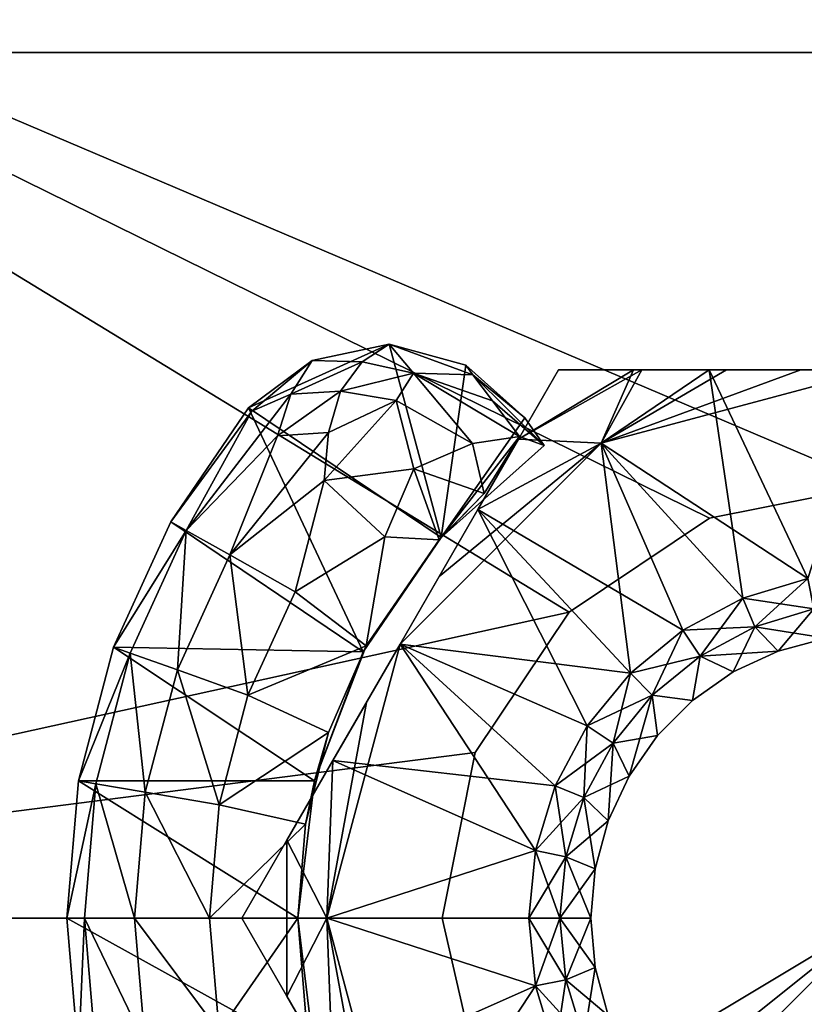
# Model space of a CAD drawing. Header units: inches. Extents: x -15 to 6, y -7 to 205.
# Tile 17 of 22: x -10.516 to -9.981, y 199.711 to 200.383. Entities that reach past the tile are written whole.
import ezdxf

# ---------------------------------------------------------------- set-up
doc = ezdxf.new("R2010")
doc.units = ezdxf.units.IN
doc.layers.get('0').update_dxf_attribs({"true_color": 0xc2ced6})

msp = doc.modelspace()

# ---------------------------------------------------------------- linework, layer by layer
for points in [[(-8.16066, 201.54156), (-8.16066, 197.99823), (-11.70397, 197.99823), (-8.16066, 201.54156)], [(-11.70397, 197.99823), (-11.70397, 201.54156), (-8.16066, 201.54156), (-11.70397, 197.99823)], [(-11.70397, 197.99823), (-8.16066, 197.99823), (-8.16066, 201.54156), (-11.70397, 197.99823)], [(-8.16066, 201.54156), (-11.70397, 201.54156), (-11.70397, 197.99823), (-8.16066, 201.54156)], [(-11.08881, 200.55731), (-10.04532, 200.04271), (-9.93232, 200.06518), (-11.08881, 200.55731)], [(-10.04532, 200.04271), (-11.08881, 200.55731), (-10.14111, 199.97869), (-10.04532, 200.04271)], [(-11.08881, 200.55731), (-11.08881, 199.7699), (-10.14111, 199.97869), (-11.08881, 200.55731)], [(-11.08881, 200.55731), (-9.93232, 200.06518), (-8.77583, 200.55731), (-11.08881, 200.55731)], [(-10.14111, 199.97869), (-11.08881, 199.7699), (-11.08881, 200.55731), (-10.14111, 199.97869)], [(-11.08881, 200.55731), (-10.04532, 200.04271), (-10.14111, 199.97869), (-11.08881, 200.55731)], [(-10.04532, 200.04271), (-11.08881, 200.55731), (-9.93232, 200.06518), (-10.04532, 200.04271)], [(-8.77583, 200.55731), (-9.93232, 200.06518), (-11.08881, 200.55731), (-8.77583, 200.55731)], [(-8.94807, 200.55731), (-8.94807, 198.98248), (-10.91657, 198.98248), (-8.94807, 200.55731)], [(-10.91657, 198.98248), (-10.91657, 200.55731), (-8.94807, 200.55731), (-10.91657, 198.98248)], [(-10.91657, 198.98248), (-8.94807, 198.98248), (-8.94807, 200.55731), (-10.91657, 198.98248)], [(-8.94807, 200.55731), (-10.91657, 200.55731), (-10.91657, 198.98248), (-8.94807, 200.55731)], [(-8.94807, 200.36046), (-8.94807, 200.36046), (-10.91657, 200.36046), (-8.94807, 200.36046)], [(-10.91657, 200.36046), (-10.91657, 200.36046), (-8.94807, 200.36046), (-10.91657, 200.36046)], [(-8.94807, 200.36046), (-8.94807, 199.17933), (-10.91657, 199.17933), (-8.94807, 200.36046)], [(-10.91657, 199.17933), (-10.91657, 200.36046), (-8.94807, 200.36046), (-10.91657, 199.17933)], [(-10.91657, 199.17933), (-8.94807, 199.17933), (-8.94807, 200.36046), (-10.91657, 199.17933)], [(-8.94807, 200.36046), (-10.91657, 200.36046), (-10.91657, 199.17933), (-8.94807, 200.36046)], [(-10.3162, 200.1504), (-10.35962, 200.11806), (-10.26375, 200.16149), (-10.3162, 200.1504)], [(-10.35962, 200.11806), (-10.22832, 200.02948), (-10.26375, 200.16149), (-10.35962, 200.11806)], [(-10.3162, 200.1504), (-10.26375, 200.16149), (-10.28229, 200.14951), (-10.3162, 200.1504)], [(-10.26375, 200.16149), (-10.24723, 200.14158), (-10.28229, 200.14951), (-10.26375, 200.16149)], [(-10.20669, 200.14065), (-10.24723, 200.14158), (-10.26375, 200.16149), (-10.20669, 200.14065)], [(-10.21162, 200.14721), (-10.20669, 200.14065), (-10.26375, 200.16149), (-10.21162, 200.14721)], [(-10.21162, 200.14721), (-10.26375, 200.16149), (-10.22832, 200.02948), (-10.21162, 200.14721)], [(-10.3162, 200.1504), (-10.35734, 200.11583), (-10.35962, 200.11806), (-10.3162, 200.1504)], [(-10.35734, 200.11583), (-10.3162, 200.1504), (-10.33087, 200.12739), (-10.35734, 200.11583)], [(-10.3162, 200.1504), (-10.28229, 200.14951), (-10.33087, 200.12739), (-10.3162, 200.1504)], [(-10.29686, 200.12943), (-10.33087, 200.12739), (-10.28229, 200.14951), (-10.29686, 200.12943)], [(-10.24723, 200.14158), (-10.29686, 200.12943), (-10.28229, 200.14951), (-10.24723, 200.14158)], [(-10.21162, 200.14721), (-10.22832, 200.02948), (-10.1713, 200.1112), (-10.21162, 200.14721)], [(-10.20669, 200.14065), (-10.21162, 200.14721), (-10.1713, 200.1112), (-10.20669, 200.14065)], [(-10.25892, 200.12293), (-10.29686, 200.12943), (-10.24723, 200.14158), (-10.25892, 200.12293)], [(-10.25892, 200.12293), (-10.24723, 200.14158), (-10.20695, 200.09369), (-10.25892, 200.12293)], [(-10.20669, 200.14065), (-10.19335, 200.12291), (-10.24723, 200.14158), (-10.20669, 200.14065)], [(-10.17496, 200.09855), (-10.20695, 200.09369), (-10.24723, 200.14158), (-10.17496, 200.09855)], [(-10.24723, 200.14158), (-10.19335, 200.12291), (-10.17496, 200.09855), (-10.24723, 200.14158)], [(-10.19335, 200.12291), (-10.20669, 200.14065), (-10.15814, 200.0924), (-10.19335, 200.12291)], [(-10.1713, 200.1112), (-10.15814, 200.0924), (-10.20669, 200.14065), (-10.1713, 200.1112)], [(-10.14826, 200.14392), (-10.14826, 200.14392), (-10.17555, 200.09665), (-10.14826, 200.14392)], [(-10.17555, 200.09665), (-10.17555, 200.09665), (-10.14826, 200.14392), (-10.17555, 200.09665)], [(-10.09731, 200.14392), (-10.17555, 200.09665), (-10.14826, 200.14392), (-10.09731, 200.14392)], [(-10.17555, 200.09665), (-10.09731, 200.14392), (-10.11931, 200.09382), (-10.17555, 200.09665)], [(-10.17555, 200.09665), (-10.11931, 200.09382), (-10.09149, 200.14392), (-10.17555, 200.09665)], [(-10.14826, 200.14392), (-10.17555, 200.09665), (-10.09149, 200.14392), (-10.14826, 200.14392)], [(-10.09731, 200.14392), (-10.14826, 200.14392), (-10.14826, 200.14392), (-10.09731, 200.14392)], [(-10.14826, 200.14392), (-10.09149, 200.14392), (-10.09731, 200.14392), (-10.14826, 200.14392)], [(-10.11931, 200.09382), (-10.09731, 200.14392), (-10.04566, 200.14392), (-10.11931, 200.09382)], [(-10.11931, 200.09382), (-10.03386, 200.14392), (-10.09149, 200.14392), (-10.11931, 200.09382)], [(-9.93232, 200.14392), (-9.98322, 200.14392), (-10.11931, 200.09382), (-9.93232, 200.14392)], [(-10.03386, 200.14392), (-10.11931, 200.09382), (-9.98322, 200.14392), (-10.03386, 200.14392)], [(-10.04566, 200.14392), (-10.02272, 199.98815), (-10.11931, 200.09382), (-10.04566, 200.14392)], [(-10.11931, 200.09382), (-9.9784, 200.00157), (-9.93232, 200.14392), (-10.11931, 200.09382)], [(-10.09731, 200.14392), (-10.09149, 200.14392), (-10.04566, 200.14392), (-10.09731, 200.14392)], [(-10.03386, 200.14392), (-10.04566, 200.14392), (-10.09149, 200.14392), (-10.03386, 200.14392)], [(-10.04566, 200.14392), (-10.03386, 200.14392), (-9.98916, 200.14392), (-10.04566, 200.14392)], [(-9.98916, 200.14392), (-9.93232, 200.14392), (-10.04566, 200.14392), (-9.98916, 200.14392)], [(-9.93232, 200.14392), (-9.9784, 200.00157), (-10.04566, 200.14392), (-9.93232, 200.14392)], [(-10.04566, 200.14392), (-9.9784, 200.00157), (-10.02272, 199.98815), (-10.04566, 200.14392)], [(-9.98916, 200.14392), (-10.03386, 200.14392), (-9.98322, 200.14392), (-9.98916, 200.14392)], [(-9.98916, 200.14392), (-9.98322, 200.14392), (-9.93232, 200.14392), (-9.98916, 200.14392)], [(-9.93232, 200.14392), (-9.98322, 200.14392), (-9.93232, 200.14392), (-9.93232, 200.14392)], [(-10.33994, 200.09896), (-10.40216, 200.03442), (-10.33087, 200.12739), (-10.33994, 200.09896)], [(-10.35734, 200.11583), (-10.33087, 200.12739), (-10.40216, 200.03442), (-10.35734, 200.11583)], [(-10.29686, 200.12943), (-10.33994, 200.09896), (-10.33087, 200.12739), (-10.29686, 200.12943)], [(-10.30506, 200.10109), (-10.33994, 200.09896), (-10.29686, 200.12943), (-10.30506, 200.10109)], [(-10.25892, 200.12293), (-10.30506, 200.10109), (-10.29686, 200.12943), (-10.25892, 200.12293)], [(-10.35962, 200.11806), (-10.41261, 200.0403), (-10.28154, 199.95168), (-10.35962, 200.11806)], [(-10.35734, 200.11583), (-10.41261, 200.0403), (-10.35962, 200.11806), (-10.35734, 200.11583)], [(-10.22832, 200.02948), (-10.35962, 200.11806), (-10.28154, 199.95168), (-10.22832, 200.02948)], [(-10.30807, 200.06853), (-10.25892, 200.12293), (-10.247, 200.07645), (-10.30807, 200.06853)], [(-10.30807, 200.06853), (-10.30506, 200.10109), (-10.25892, 200.12293), (-10.30807, 200.06853)], [(-10.20695, 200.09369), (-10.247, 200.07645), (-10.25892, 200.12293), (-10.20695, 200.09369)], [(-10.17496, 200.09855), (-10.19335, 200.12291), (-10.15814, 200.0924), (-10.17496, 200.09855)], [(-10.35734, 200.11583), (-10.40216, 200.03442), (-10.41261, 200.0403), (-10.35734, 200.11583)], [(-10.1713, 200.1112), (-10.22832, 200.02948), (-10.15814, 200.0924), (-10.1713, 200.1112)], [(-10.37242, 200.01768), (-10.40216, 200.03442), (-10.33994, 200.09896), (-10.37242, 200.01768)], [(-10.37242, 200.01768), (-10.33994, 200.09896), (-10.30506, 200.10109), (-10.37242, 200.01768)], [(-10.30807, 200.06853), (-10.37242, 200.01768), (-10.30506, 200.10109), (-10.30807, 200.06853)], [(-10.17496, 200.09855), (-10.15814, 200.0924), (-10.22832, 200.02948), (-10.17496, 200.09855)], [(-10.19898, 200.05953), (-10.17496, 200.09855), (-10.22832, 200.02948), (-10.19898, 200.05953)], [(-10.19898, 200.05953), (-10.20695, 200.09369), (-10.17496, 200.09855), (-10.19898, 200.05953)], [(-10.11931, 200.09382), (-10.25623, 199.95691), (-10.22966, 200.00291), (-10.11931, 200.09382)], [(-10.09935, 199.93694), (-10.25623, 199.95691), (-10.11931, 200.09382), (-10.09935, 199.93694)], [(-10.19898, 200.05953), (-10.247, 200.07645), (-10.20695, 200.09369), (-10.19898, 200.05953)], [(-10.20324, 200.04869), (-10.11931, 200.09382), (-10.22966, 200.00291), (-10.20324, 200.04869)], [(-10.17555, 200.09665), (-10.17555, 200.09665), (-10.20324, 200.04869), (-10.17555, 200.09665)], [(-10.20324, 200.04869), (-10.20324, 200.04869), (-10.17555, 200.09665), (-10.20324, 200.04869)], [(-10.11931, 200.09382), (-10.20324, 200.04869), (-10.17555, 200.09665), (-10.11931, 200.09382)], [(-10.11931, 200.09382), (-10.17555, 200.09665), (-10.20324, 200.04869), (-10.11931, 200.09382)], [(-10.11931, 200.09382), (-10.20324, 200.04869), (-10.06355, 199.96629), (-10.11931, 200.09382)], [(-10.06355, 199.96629), (-10.09935, 199.93694), (-10.11931, 200.09382), (-10.06355, 199.96629)], [(-10.02272, 199.98815), (-10.06355, 199.96629), (-10.11931, 200.09382), (-10.02272, 199.98815)], [(-10.02272, 199.98815), (-9.9784, 200.00157), (-10.11931, 200.09382), (-10.02272, 199.98815)], [(-10.11931, 200.09382), (-10.06355, 199.96629), (-10.02272, 199.98815), (-10.11931, 200.09382)], [(-10.247, 200.07645), (-10.26673, 200.03004), (-10.30807, 200.06853), (-10.247, 200.07645)], [(-10.26673, 200.03004), (-10.247, 200.07645), (-10.22969, 200.02789), (-10.26673, 200.03004)], [(-10.19898, 200.05953), (-10.22969, 200.02789), (-10.247, 200.07645), (-10.19898, 200.05953)], [(-10.3279, 199.99261), (-10.37242, 200.01768), (-10.30807, 200.06853), (-10.3279, 199.99261)], [(-10.26673, 200.03004), (-10.3279, 199.99261), (-10.30807, 200.06853), (-10.26673, 200.03004)], [(-9.93232, 200.06518), (-9.93232, 200.06518), (-10.04532, 200.04271), (-9.93232, 200.06518)], [(-9.93232, 200.06518), (-10.04532, 200.04271), (-9.93232, 200.06518), (-9.93232, 200.06518)], [(-10.04532, 200.04271), (-9.93232, 200.06518), (-10.04532, 200.04271), (-10.04532, 200.04271)], [(-10.22832, 200.02948), (-10.22969, 200.02789), (-10.19898, 200.05953), (-10.22832, 200.02948)], [(-10.20324, 200.04869), (-10.22966, 200.00291), (-10.25623, 199.95691), (-10.20324, 200.04869)], [(-10.12872, 199.90113), (-10.20324, 200.04869), (-10.25623, 199.95691), (-10.12872, 199.90113)], [(-10.20324, 200.04869), (-10.20324, 200.04869), (-10.22966, 200.00291), (-10.20324, 200.04869)], [(-10.22966, 200.00291), (-10.20324, 200.04869), (-10.22966, 200.00291), (-10.22966, 200.00291)], [(-10.09935, 199.93694), (-10.20324, 200.04869), (-10.12872, 199.90113), (-10.09935, 199.93694)], [(-10.06355, 199.96629), (-10.20324, 200.04869), (-10.09935, 199.93694), (-10.06355, 199.96629)], [(-10.28154, 199.95168), (-10.41261, 200.0403), (-10.45161, 199.95468), (-10.28154, 199.95168)], [(-10.45161, 199.95468), (-10.41261, 200.0403), (-10.40216, 200.03442), (-10.45161, 199.95468)], [(-10.04532, 200.04271), (-10.14111, 199.97869), (-10.14111, 199.97869), (-10.04532, 200.04271)], [(-10.14111, 199.97869), (-10.04532, 200.04271), (-10.04532, 200.04271), (-10.14111, 199.97869)], [(-10.40216, 200.03442), (-10.44031, 199.95066), (-10.45161, 199.95468), (-10.40216, 200.03442)], [(-10.40815, 199.93921), (-10.44031, 199.95066), (-10.40216, 200.03442), (-10.40815, 199.93921)], [(-10.40216, 200.03442), (-10.37242, 200.01768), (-10.40815, 199.93921), (-10.40216, 200.03442)], [(-10.3279, 199.99261), (-10.26673, 200.03004), (-10.27943, 199.95568), (-10.3279, 199.99261)], [(-10.22969, 200.02789), (-10.22832, 200.02948), (-10.28154, 199.95168), (-10.22969, 200.02789)], [(-10.28154, 199.95168), (-10.27943, 199.95568), (-10.22969, 200.02789), (-10.28154, 199.95168)], [(-10.22969, 200.02789), (-10.27943, 199.95568), (-10.26673, 200.03004), (-10.22969, 200.02789)], [(-10.36002, 199.92208), (-10.40815, 199.93921), (-10.37242, 200.01768), (-10.36002, 199.92208)], [(-10.37242, 200.01768), (-10.3279, 199.99261), (-10.36002, 199.92208), (-10.37242, 200.01768)], [(-10.22966, 200.00291), (-10.25623, 199.95691), (-10.22966, 200.00291), (-10.22966, 200.00291)], [(-10.25623, 199.95691), (-10.22966, 200.00291), (-10.25623, 199.95691), (-10.25623, 199.95691)], [(-10.02272, 199.98815), (-9.9784, 200.00157), (-9.97427, 199.98083), (-10.02272, 199.98815)], [(-9.9784, 200.00157), (-10.02272, 199.98815), (-10.01463, 199.9686), (-9.9784, 200.00157)], [(-10.01463, 199.9686), (-9.97427, 199.98083), (-9.9784, 200.00157), (-10.01463, 199.9686)], [(-10.36002, 199.92208), (-10.3279, 199.99261), (-10.27943, 199.95568), (-10.36002, 199.92208)], [(-10.06355, 199.96629), (-10.02272, 199.98815), (-10.01463, 199.9686), (-10.06355, 199.96629)], [(-10.02272, 199.98815), (-10.06355, 199.96629), (-10.0518, 199.94872), (-10.02272, 199.98815)], [(-10.0518, 199.94872), (-10.01463, 199.9686), (-10.02272, 199.98815), (-10.0518, 199.94872)], [(-9.97427, 199.98083), (-10.01463, 199.9686), (-10.02272, 199.98815), (-9.97427, 199.98083)], [(-11.08881, 199.7699), (-10.20512, 199.8829), (-10.14111, 199.97869), (-11.08881, 199.7699)], [(-11.08881, 199.7699), (-10.14111, 199.97869), (-10.20512, 199.8829), (-11.08881, 199.7699)], [(-10.14111, 199.97869), (-10.20512, 199.8829), (-10.20512, 199.8829), (-10.14111, 199.97869)], [(-10.20512, 199.8829), (-10.14111, 199.97869), (-10.14111, 199.97869), (-10.20512, 199.8829)], [(-10.01463, 199.9686), (-9.97427, 199.98083), (-9.966, 199.96089), (-10.01463, 199.9686)], [(-9.97427, 199.98083), (-10.01463, 199.9686), (-9.99865, 199.95214), (-9.97427, 199.98083)], [(-9.99865, 199.95214), (-9.966, 199.96089), (-9.97427, 199.98083), (-9.99865, 199.95214)], [(-10.09935, 199.93694), (-10.06355, 199.96629), (-10.0518, 199.94872), (-10.09935, 199.93694)], [(-10.06355, 199.96629), (-10.09935, 199.93694), (-10.0844, 199.92198), (-10.06355, 199.96629)], [(-10.0844, 199.92198), (-10.0518, 199.94872), (-10.06355, 199.96629), (-10.0844, 199.92198)], [(-10.01463, 199.9686), (-10.0518, 199.94872), (-10.06355, 199.96629), (-10.01463, 199.9686)], [(-10.0518, 199.94872), (-10.01463, 199.9686), (-9.99865, 199.95214), (-10.0518, 199.94872)], [(-10.01463, 199.9686), (-10.0518, 199.94872), (-10.02929, 199.93786), (-10.01463, 199.9686)], [(-10.02929, 199.93786), (-9.99865, 199.95214), (-10.01463, 199.9686), (-10.02929, 199.93786)], [(-9.966, 199.96089), (-9.99865, 199.95214), (-10.01463, 199.9686), (-9.966, 199.96089)], [(-10.25623, 199.95691), (-10.27923, 199.91706), (-10.30633, 199.7699), (-10.25623, 199.95691)], [(-10.30633, 199.7699), (-10.16399, 199.81598), (-10.25623, 199.95691), (-10.30633, 199.7699)], [(-10.27923, 199.91706), (-10.25623, 199.95691), (-10.30215, 199.87736), (-10.27923, 199.91706)], [(-10.30215, 199.87736), (-10.25623, 199.95691), (-10.15056, 199.86029), (-10.30215, 199.87736)], [(-10.27923, 199.91706), (-10.25623, 199.95691), (-10.27923, 199.91706), (-10.27923, 199.91706)], [(-10.27923, 199.91706), (-10.25623, 199.95691), (-10.25623, 199.95691), (-10.27923, 199.91706)], [(-10.12872, 199.90113), (-10.25623, 199.95691), (-10.09935, 199.93694), (-10.12872, 199.90113)], [(-10.12872, 199.90113), (-10.15056, 199.86029), (-10.25623, 199.95691), (-10.12872, 199.90113)], [(-10.15056, 199.86029), (-10.12872, 199.90113), (-10.25623, 199.95691), (-10.15056, 199.86029)], [(-10.15056, 199.86029), (-10.25623, 199.95691), (-10.16399, 199.81598), (-10.15056, 199.86029)], [(-9.966, 199.96089), (-9.99865, 199.95214), (-9.99865, 199.95214), (-9.966, 199.96089)], [(-9.99865, 199.95214), (-9.966, 199.96089), (-9.966, 199.96089), (-9.99865, 199.95214)], [(-10.47547, 199.86366), (-10.31474, 199.86349), (-10.45161, 199.95468), (-10.47547, 199.86366)], [(-10.47547, 199.86366), (-10.45161, 199.95468), (-10.44031, 199.95066), (-10.47547, 199.86366)], [(-10.44031, 199.95066), (-10.46366, 199.86162), (-10.47547, 199.86366), (-10.44031, 199.95066)], [(-10.43002, 199.85582), (-10.46366, 199.86162), (-10.44031, 199.95066), (-10.43002, 199.85582)], [(-10.28154, 199.95168), (-10.45161, 199.95468), (-10.31474, 199.86349), (-10.28154, 199.95168)], [(-10.44031, 199.95066), (-10.40815, 199.93921), (-10.43002, 199.85582), (-10.44031, 199.95066)], [(-10.27943, 199.95568), (-10.30508, 199.89659), (-10.36002, 199.92208), (-10.27943, 199.95568)], [(-10.31474, 199.86349), (-10.30508, 199.89659), (-10.27943, 199.95568), (-10.31474, 199.86349)], [(-10.27943, 199.95568), (-10.28154, 199.95168), (-10.31474, 199.86349), (-10.27943, 199.95568)], [(-9.99865, 199.95214), (-10.02929, 199.93786), (-10.0518, 199.94872), (-9.99865, 199.95214)], [(-9.99865, 199.95214), (-10.02929, 199.93786), (-10.02929, 199.93786), (-9.99865, 199.95214)], [(-10.02929, 199.93786), (-9.99865, 199.95214), (-9.99865, 199.95214), (-10.02929, 199.93786)], [(-10.0518, 199.94872), (-10.0844, 199.92198), (-10.09935, 199.93694), (-10.0518, 199.94872)], [(-10.05698, 199.91847), (-10.0844, 199.92198), (-10.0518, 199.94872), (-10.05698, 199.91847)], [(-10.0518, 199.94872), (-10.0844, 199.92198), (-10.05698, 199.91847), (-10.0518, 199.94872)], [(-10.0518, 199.94872), (-10.02929, 199.93786), (-10.05698, 199.91847), (-10.0518, 199.94872)], [(-10.05698, 199.91847), (-10.02929, 199.93786), (-10.0518, 199.94872), (-10.05698, 199.91847)], [(-10.37967, 199.84713), (-10.43002, 199.85582), (-10.40815, 199.93921), (-10.37967, 199.84713)], [(-10.40815, 199.93921), (-10.36002, 199.92208), (-10.37967, 199.84713), (-10.40815, 199.93921)], [(-10.12872, 199.90113), (-10.09935, 199.93694), (-10.0844, 199.92198), (-10.12872, 199.90113)], [(-10.09935, 199.93694), (-10.12872, 199.90113), (-10.11114, 199.88938), (-10.09935, 199.93694)], [(-10.11114, 199.88938), (-10.0844, 199.92198), (-10.09935, 199.93694), (-10.11114, 199.88938)], [(-10.02929, 199.93786), (-10.05698, 199.91847), (-10.05698, 199.91847), (-10.02929, 199.93786)], [(-10.05698, 199.91847), (-10.02929, 199.93786), (-10.02929, 199.93786), (-10.05698, 199.91847)], [(-10.37967, 199.84713), (-10.36002, 199.92208), (-10.30508, 199.89659), (-10.37967, 199.84713)], [(-10.30215, 199.87736), (-10.30633, 199.7699), (-10.27923, 199.91706), (-10.30215, 199.87736)], [(-10.30215, 199.87736), (-10.30215, 199.87736), (-10.27923, 199.91706), (-10.30215, 199.87736)], [(-10.30215, 199.87736), (-10.27923, 199.91706), (-10.27923, 199.91706), (-10.30215, 199.87736)], [(-10.0844, 199.92198), (-10.11114, 199.88938), (-10.12872, 199.90113), (-10.0844, 199.92198)], [(-10.08088, 199.89457), (-10.11114, 199.88938), (-10.0844, 199.92198), (-10.08088, 199.89457)], [(-10.0844, 199.92198), (-10.11114, 199.88938), (-10.10027, 199.86687), (-10.0844, 199.92198)], [(-10.10027, 199.86687), (-10.08088, 199.89457), (-10.0844, 199.92198), (-10.10027, 199.86687)], [(-10.08088, 199.89457), (-10.0844, 199.92198), (-10.05698, 199.91847), (-10.08088, 199.89457)], [(-10.05698, 199.91847), (-10.0844, 199.92198), (-10.08088, 199.89457), (-10.05698, 199.91847)], [(-10.05698, 199.91847), (-10.08088, 199.89457), (-10.08088, 199.89457), (-10.05698, 199.91847)], [(-10.08088, 199.89457), (-10.05698, 199.91847), (-10.05698, 199.91847), (-10.08088, 199.89457)], [(-10.30508, 199.89659), (-10.32075, 199.83411), (-10.37967, 199.84713), (-10.30508, 199.89659)], [(-10.30508, 199.89659), (-10.31474, 199.86349), (-10.32075, 199.83411), (-10.30508, 199.89659)], [(-10.15056, 199.86029), (-10.12872, 199.90113), (-10.11114, 199.88938), (-10.15056, 199.86029)], [(-10.12872, 199.90113), (-10.15056, 199.86029), (-10.13103, 199.8522), (-10.12872, 199.90113)], [(-10.13103, 199.8522), (-10.11114, 199.88938), (-10.12872, 199.90113), (-10.13103, 199.8522)], [(-10.11114, 199.88938), (-10.08088, 199.89457), (-10.10027, 199.86687), (-10.11114, 199.88938)], [(-10.08088, 199.89457), (-10.10027, 199.86687), (-10.10027, 199.86687), (-10.08088, 199.89457)], [(-10.10027, 199.86687), (-10.08088, 199.89457), (-10.08088, 199.89457), (-10.10027, 199.86687)], [(-10.11114, 199.88938), (-10.13103, 199.8522), (-10.15056, 199.86029), (-10.11114, 199.88938)], [(-10.13103, 199.8522), (-10.11114, 199.88938), (-10.10027, 199.86687), (-10.13103, 199.8522)], [(-10.11114, 199.88938), (-10.13103, 199.8522), (-10.11456, 199.83623), (-10.11114, 199.88938)], [(-10.11456, 199.83623), (-10.10027, 199.86687), (-10.11114, 199.88938), (-10.11456, 199.83623)], [(-10.20512, 199.8829), (-11.08881, 199.7699), (-10.22759, 199.7699), (-10.20512, 199.8829)], [(-10.22759, 199.7699), (-11.08881, 199.7699), (-10.20512, 199.8829), (-10.22759, 199.7699)], [(-10.30215, 199.87736), (-10.30215, 199.87736), (-10.33342, 199.82321), (-10.30215, 199.87736)], [(-10.33342, 199.82321), (-10.33342, 199.82321), (-10.30215, 199.87736), (-10.33342, 199.82321)], [(-10.30215, 199.87736), (-10.30633, 199.7699), (-10.33342, 199.82321), (-10.30215, 199.87736)], [(-10.30633, 199.7699), (-10.30215, 199.87736), (-10.33342, 199.82321), (-10.30633, 199.7699)], [(-10.30215, 199.87736), (-10.16399, 199.81598), (-10.30633, 199.7699), (-10.30215, 199.87736)], [(-10.16399, 199.81598), (-10.30215, 199.87736), (-10.15056, 199.86029), (-10.16399, 199.81598)], [(-10.20512, 199.8829), (-10.22759, 199.7699), (-10.22759, 199.7699), (-10.20512, 199.8829)], [(-10.22759, 199.7699), (-10.20512, 199.8829), (-10.20512, 199.8829), (-10.22759, 199.7699)], [(-10.4835, 199.7699), (-10.32602, 199.7699), (-10.47547, 199.86366), (-10.4835, 199.7699)], [(-10.4835, 199.7699), (-10.47547, 199.86366), (-10.46366, 199.86162), (-10.4835, 199.7699)], [(-10.32602, 199.7699), (-10.31474, 199.86349), (-10.47547, 199.86366), (-10.32602, 199.7699)], [(-10.32075, 199.83411), (-10.31474, 199.86349), (-10.32602, 199.7699), (-10.32075, 199.83411)], [(-10.10027, 199.86687), (-10.11456, 199.83623), (-10.13103, 199.8522), (-10.10027, 199.86687)], [(-10.10027, 199.86687), (-10.11456, 199.83623), (-10.11456, 199.83623), (-10.10027, 199.86687)], [(-10.11456, 199.83623), (-10.10027, 199.86687), (-10.10027, 199.86687), (-10.11456, 199.83623)], [(-10.46366, 199.86162), (-10.47151, 199.7699), (-10.4835, 199.7699), (-10.46366, 199.86162)], [(-10.43738, 199.7699), (-10.47151, 199.7699), (-10.46366, 199.86162), (-10.43738, 199.7699)], [(-10.46366, 199.86162), (-10.43002, 199.85582), (-10.43738, 199.7699), (-10.46366, 199.86162)], [(-10.16399, 199.81598), (-10.15056, 199.86029), (-10.13103, 199.8522), (-10.16399, 199.81598)], [(-10.15056, 199.86029), (-10.16399, 199.81598), (-10.14325, 199.81185), (-10.15056, 199.86029)], [(-10.14325, 199.81185), (-10.13103, 199.8522), (-10.15056, 199.86029), (-10.14325, 199.81185)], [(-10.38628, 199.7699), (-10.43738, 199.7699), (-10.43002, 199.85582), (-10.38628, 199.7699)], [(-10.43002, 199.85582), (-10.37967, 199.84713), (-10.38628, 199.7699), (-10.43002, 199.85582)], [(-10.13103, 199.8522), (-10.14325, 199.81185), (-10.16399, 199.81598), (-10.13103, 199.8522)], [(-10.14325, 199.81185), (-10.13103, 199.8522), (-10.11456, 199.83623), (-10.14325, 199.81185)], [(-10.13103, 199.8522), (-10.14325, 199.81185), (-10.12331, 199.80358), (-10.13103, 199.8522)], [(-10.12331, 199.80358), (-10.11456, 199.83623), (-10.13103, 199.8522), (-10.12331, 199.80358)], [(-10.38628, 199.7699), (-10.37967, 199.84713), (-10.32075, 199.83411), (-10.38628, 199.7699)], [(-10.11456, 199.83623), (-10.12331, 199.80358), (-10.14325, 199.81185), (-10.11456, 199.83623)], [(-10.11456, 199.83623), (-10.12331, 199.80358), (-10.12331, 199.80358), (-10.11456, 199.83623)], [(-10.12331, 199.80358), (-10.11456, 199.83623), (-10.11456, 199.83623), (-10.12331, 199.80358)], [(-10.32075, 199.83411), (-10.32602, 199.7699), (-10.38628, 199.7699), (-10.32075, 199.83411)], [(-10.32602, 199.7699), (-10.32602, 199.7699), (-10.32075, 199.83411), (-10.32602, 199.7699)], [(-10.33342, 199.82321), (-10.3642, 199.7699), (-10.3642, 199.7699), (-10.33342, 199.82321)], [(-10.3642, 199.7699), (-10.33342, 199.82321), (-10.33342, 199.82321), (-10.3642, 199.7699)], [(-10.33342, 199.82321), (-10.33342, 199.7166), (-10.3642, 199.7699), (-10.33342, 199.82321)], [(-10.3642, 199.7699), (-10.33342, 199.7166), (-10.33342, 199.82321), (-10.3642, 199.7699)], [(-10.33342, 199.7166), (-10.33342, 199.82321), (-10.30633, 199.7699), (-10.33342, 199.7166)], [(-10.33342, 199.7166), (-10.30633, 199.7699), (-10.33342, 199.82321), (-10.33342, 199.7166)], [(-10.16854, 199.7699), (-10.30633, 199.7699), (-10.16399, 199.81598), (-10.16854, 199.7699)], [(-10.16854, 199.7699), (-10.16399, 199.81598), (-10.30633, 199.7699), (-10.16854, 199.7699)], [(-10.16854, 199.7699), (-10.16399, 199.81598), (-10.14325, 199.81185), (-10.16854, 199.7699)], [(-10.16399, 199.81598), (-10.16854, 199.7699), (-10.1474, 199.7699), (-10.16399, 199.81598)], [(-10.1474, 199.7699), (-10.14325, 199.81185), (-10.16399, 199.81598), (-10.1474, 199.7699)], [(-10.14325, 199.81185), (-10.1474, 199.7699), (-10.16854, 199.7699), (-10.14325, 199.81185)], [(-10.1474, 199.7699), (-10.14325, 199.81185), (-10.12331, 199.80358), (-10.1474, 199.7699)], [(-10.14325, 199.81185), (-10.1474, 199.7699), (-10.12626, 199.7699), (-10.14325, 199.81185)], [(-10.12626, 199.7699), (-10.12331, 199.80358), (-10.14325, 199.81185), (-10.12626, 199.7699)], [(-10.12331, 199.80358), (-10.12626, 199.7699), (-10.1474, 199.7699), (-10.12331, 199.80358)], [(-10.12331, 199.80358), (-10.12626, 199.7699), (-10.12626, 199.7699), (-10.12331, 199.80358)], [(-10.12626, 199.7699), (-10.12331, 199.80358), (-10.12331, 199.80358), (-10.12626, 199.7699)], [(-10.22759, 199.7699), (-11.08881, 199.7699), (-10.19835, 199.64178), (-10.22759, 199.7699)], [(-10.22759, 199.7699), (-10.19835, 199.64178), (-11.08881, 199.7699), (-10.22759, 199.7699)], [(-10.31474, 199.67632), (-10.32602, 199.7699), (-10.4835, 199.7699), (-10.31474, 199.67632)], [(-10.31474, 199.67632), (-10.4835, 199.7699), (-10.47547, 199.67615), (-10.31474, 199.67632)], [(-10.47547, 199.67615), (-10.4835, 199.7699), (-10.47151, 199.7699), (-10.47547, 199.67615)], [(-10.47151, 199.7699), (-10.46366, 199.67819), (-10.47547, 199.67615), (-10.47151, 199.7699)], [(-10.43002, 199.68399), (-10.46366, 199.67819), (-10.47151, 199.7699), (-10.43002, 199.68399)], [(-10.47151, 199.7699), (-10.43738, 199.7699), (-10.43002, 199.68399), (-10.47151, 199.7699)], [(-10.37967, 199.69268), (-10.43002, 199.68399), (-10.43738, 199.7699), (-10.37967, 199.69268)], [(-10.43738, 199.7699), (-10.38628, 199.7699), (-10.37967, 199.69268), (-10.43738, 199.7699)], [(-10.37967, 199.69268), (-10.38628, 199.7699), (-10.32602, 199.7699), (-10.37967, 199.69268)], [(-10.32602, 199.7699), (-10.32075, 199.7057), (-10.37967, 199.69268), (-10.32602, 199.7699)], [(-10.33342, 199.7166), (-10.33342, 199.7166), (-10.3642, 199.7699), (-10.33342, 199.7166)], [(-10.3642, 199.7699), (-10.3642, 199.7699), (-10.33342, 199.7166), (-10.3642, 199.7699)], [(-10.30633, 199.7699), (-10.30215, 199.66242), (-10.33342, 199.7166), (-10.30633, 199.7699)], [(-10.30633, 199.7699), (-10.33342, 199.7166), (-10.30215, 199.66242), (-10.30633, 199.7699)], [(-10.32602, 199.7699), (-10.32602, 199.7699), (-10.31474, 199.67632), (-10.32602, 199.7699)], [(-10.31474, 199.67632), (-10.32075, 199.7057), (-10.32602, 199.7699), (-10.31474, 199.67632)], [(-10.27923, 199.62275), (-10.30633, 199.7699), (-10.25623, 199.5829), (-10.27923, 199.62275)], [(-10.30633, 199.7699), (-10.27923, 199.62275), (-10.30215, 199.66242), (-10.30633, 199.7699)], [(-10.16399, 199.72383), (-10.30633, 199.7699), (-10.16854, 199.7699), (-10.16399, 199.72383)], [(-10.30633, 199.7699), (-10.16399, 199.72383), (-10.25623, 199.5829), (-10.30633, 199.7699)], [(-10.30633, 199.7699), (-10.30215, 199.66242), (-10.16399, 199.72383), (-10.30633, 199.7699)], [(-10.16854, 199.7699), (-10.30633, 199.7699), (-10.16399, 199.72383), (-10.16854, 199.7699)], [(-10.22759, 199.7699), (-10.19835, 199.64178), (-10.19835, 199.64178), (-10.22759, 199.7699)], [(-10.19835, 199.64178), (-10.22759, 199.7699), (-10.22759, 199.7699), (-10.19835, 199.64178)], [(-10.16399, 199.72383), (-10.16854, 199.7699), (-10.1474, 199.7699), (-10.16399, 199.72383)], [(-10.16854, 199.7699), (-10.16399, 199.72383), (-10.14325, 199.72794), (-10.16854, 199.7699)], [(-10.14325, 199.72794), (-10.1474, 199.7699), (-10.16854, 199.7699), (-10.14325, 199.72794)], [(-10.1474, 199.7699), (-10.14325, 199.72794), (-10.16399, 199.72383), (-10.1474, 199.7699)], [(-10.14325, 199.72794), (-10.1474, 199.7699), (-10.12626, 199.7699), (-10.14325, 199.72794)], [(-10.1474, 199.7699), (-10.14325, 199.72794), (-10.12331, 199.73622), (-10.1474, 199.7699)], [(-10.12331, 199.73622), (-10.12626, 199.7699), (-10.1474, 199.7699), (-10.12331, 199.73622)], [(-10.12626, 199.7699), (-10.12331, 199.73622), (-10.14325, 199.72794), (-10.12626, 199.7699)], [(-10.12626, 199.7699), (-10.12331, 199.73622), (-10.12331, 199.73622), (-10.12626, 199.7699)], [(-10.12331, 199.73622), (-10.12626, 199.7699), (-10.12626, 199.7699), (-10.12331, 199.73622)], [(-10.13103, 199.68759), (-10.14325, 199.72794), (-10.12331, 199.73622), (-10.13103, 199.68759)], [(-10.11456, 199.70356), (-10.12331, 199.73622), (-10.14325, 199.72794), (-10.11456, 199.70356)], [(-10.12331, 199.73622), (-10.11456, 199.70356), (-10.13103, 199.68759), (-10.12331, 199.73622)], [(-10.12331, 199.73622), (-10.11456, 199.70356), (-10.11456, 199.70356), (-10.12331, 199.73622)], [(-10.11456, 199.70356), (-10.12331, 199.73622), (-10.12331, 199.73622), (-10.11456, 199.70356)], [(-10.30215, 199.66242), (-10.15056, 199.6795), (-10.16399, 199.72383), (-10.30215, 199.66242)], [(-10.16399, 199.72383), (-10.15056, 199.6795), (-10.25623, 199.5829), (-10.16399, 199.72383)], [(-10.15056, 199.6795), (-10.16399, 199.72383), (-10.14325, 199.72794), (-10.15056, 199.6795)], [(-10.13103, 199.68759), (-10.14325, 199.72794), (-10.16399, 199.72383), (-10.13103, 199.68759)], [(-10.16399, 199.72383), (-10.15056, 199.6795), (-10.13103, 199.68759), (-10.16399, 199.72383)], [(-10.14325, 199.72794), (-10.13103, 199.68759), (-10.15056, 199.6795), (-10.14325, 199.72794)], [(-10.14325, 199.72794), (-10.13103, 199.68759), (-10.11456, 199.70356), (-10.14325, 199.72794)], [(-10.33342, 199.7166), (-10.33342, 199.7166), (-10.30215, 199.66242), (-10.33342, 199.7166)], [(-10.30215, 199.66242), (-10.33342, 199.7166), (-10.30215, 199.66242), (-10.30215, 199.66242)]]:
    msp.add_lwpolyline(points)

doc.saveas('drawing.dxf')
